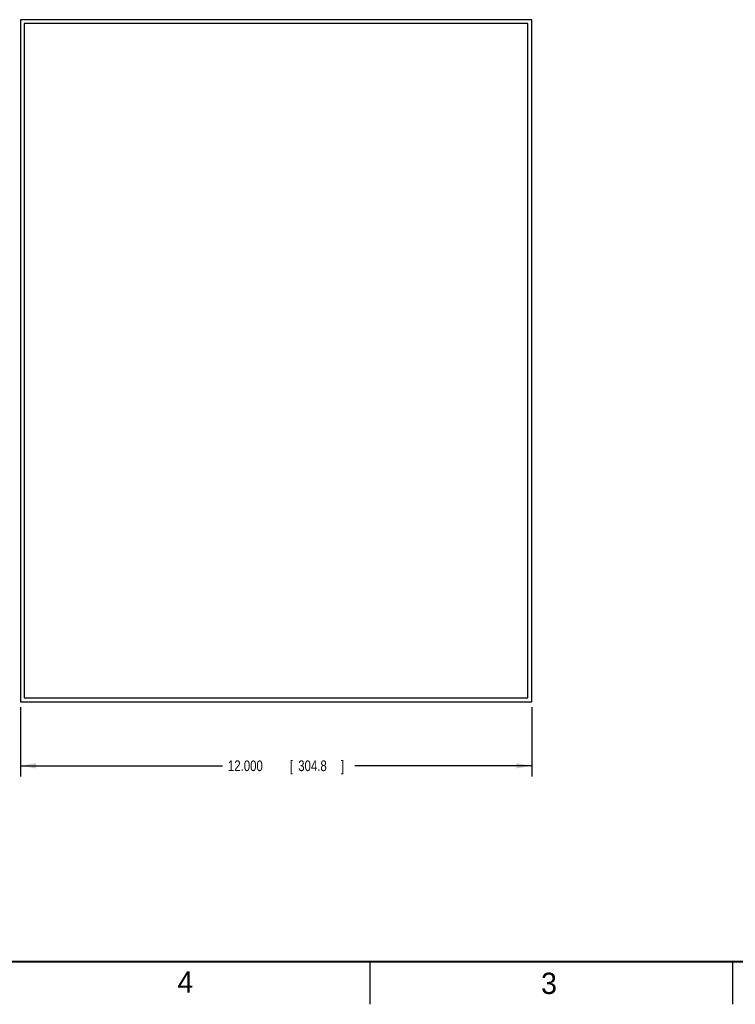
# Model space of a CAD drawing. Header units: inches. Extents: x 0 to 34, y 0 to 22.
# Tile 2 of 11: x 17.1 to 25.5, y 0 to 11.5. Entities that reach past the tile are written whole.
import ezdxf

# ---------------------------------------------------------------- set-up
doc = ezdxf.new("R2010")
doc.units = ezdxf.units.IN
doc.header["$LTSCALE"] = 1.87
doc.header["$MEASUREMENT"] = 0
doc.layers.get('0').update_dxf_attribs({"linetype": 'CONTINUOUS'})
doc.layers.add('DIMENSIONS', color=7, linetype='CONTINUOUS')
doc.styles.get("Standard").update_dxf_attribs({"font": 'txt', "width": 0.8})
doc.dimstyles.new('DIMSTYLE_1', dxfattribs={"dimtxt": 0.125, "dimasz": 0.18, "dimexe": 0.18, "dimexo": 0.0625, "dimgap": 0.09, "dimtad": 0, "dimtih": 1, "dimtoh": 1, "dimdec": 3, "dimlfac": 2, "dimzin": 4, "dimdsep": 46, "dimtxsty": 'STANDARD', "dimblk": '_FILLED', "dimblk1": '_FILLED', "dimblk2": '_FILLED', "dimcen": 0.09, "dimadec": 0, "dimazin": 0, "dimtp": 0.01, "dimtm": 0.01, "dimtfac": 1, "dimtdec": 3, "dimtofl": 0, "dimtmove": 0, "dimatfit": 3, "dimldrblk": '_FILLED', "dimfxl": 1, "dimtolj": 1, "dimtzin": 4, "dimarcsym": 0})

# ---------------------------------------------------------------- blocks, each defined once
blk = doc.blocks.new('_FILLED')
at = {"color": 0, "linetype": 'BYBLOCK'}
blk.add_solid([(0, 0), (-1, 0.174), (-1, -0.174)], dxfattribs=at)
blk = doc.blocks.new('*D2')
at = {"layer": 'DIMENSIONS', "color": 2, "linetype": 'CONTINUOUS'}
for p, q in [((17.147, 3.485), (17.147, 2.672)), ((23.147, 3.485), (23.147, 2.672)), ((17.147, 2.797), (19.519, 2.797)), ((23.147, 2.797), (21.069, 2.797))]:
    blk.add_line(p, q, dxfattribs=at)
at = {"layer": 'DIMENSIONS', "color": 2, "linetype": 'CONTINUOUS', "xscale": 0.18, "yscale": 0.18, "zscale": 0.18, "rotation": 180}
blk.add_blockref('_FILLED', (17.147, 2.797), dxfattribs=at)
at = {"layer": 'DIMENSIONS', "color": 2, "linetype": 'CONTINUOUS', "xscale": 0.18, "yscale": 0.18, "zscale": 0.18}
blk.add_blockref('_FILLED', (23.147, 2.797), dxfattribs=at)
at = {"layer": 'DIMENSIONS', "color": 2, "linetype": 'CONTINUOUS', "width": 0.8}
for s, p in [('12.000', (19.581, 2.735)), ('[', (20.306, 2.735)), ('304.8', (20.406, 2.735)), (']', (20.906, 2.735))]:
    blk.add_text(s, height=0.125, dxfattribs=at).set_placement(p)

msp = doc.modelspace()

# ---------------------------------------------------------------- linework, layer by layer
at = {"color": 7, "linetype": 'CONTINUOUS'}
for p, q in [((17.14739, 11.54732), (17.14739, 3.54732)), ((23.14739, 11.54732), (17.14739, 11.54732)), ((23.14739, 3.54732), (23.14739, 11.54732)), ((17.18919, 11.50232), (17.18919, 3.59232)), ((23.09919, 11.50232), (17.18919, 11.50232)), ((23.09919, 3.59232), (23.09919, 11.50232)), ((17.18919, 3.59232), (23.09919, 3.59232)), ((17.14739, 3.54732), (23.14739, 3.54732))]:
    msp.add_line(p, q, dxfattribs=at)
at = {"color": 2, "linetype": 'CONTINUOUS'}
for p, q in [((21.25002, 0), (21.25002, 0.5)), ((25.50002, 0.5), (25.50002, 0))]:
    msp.add_line(p, q, dxfattribs=at)
at = {"color": 7, "linetype": 'CONTINUOUS', "const_width": 0.02}
msp.add_lwpolyline([(0.50002, 0.5), (33.50002, 0.5)], dxfattribs=at)

# ---------------------------------------------------------------- texts
at = {"color": 2, "linetype": 'CONTINUOUS'}
for s, p in [('4', (18.98838, 0.13692)), ('3', (23.25553, 0.12104))]:
    msp.add_text(s, height=0.25, dxfattribs=at).set_placement(p)

# ---------------------------------------------------------------- dimensions: what is measured, and where the dimension line sits
at = {"layer": 'DIMENSIONS', "color": 2, "linetype": 'CONTINUOUS'}
dim = msp.add_linear_dim(base=(23.14739, 2.79732), p1=(17.14739, 3.48482), p2=(23.14739, 3.48482), dimstyle='DIMSTYLE_1', dxfattribs=at)
dim.commit()
dim.dimension.update_dxf_attribs({"geometry": '*D2', "text_midpoint": (20.294, 2.79732), "dimtype": 160})

doc.saveas('drawing.dxf')
